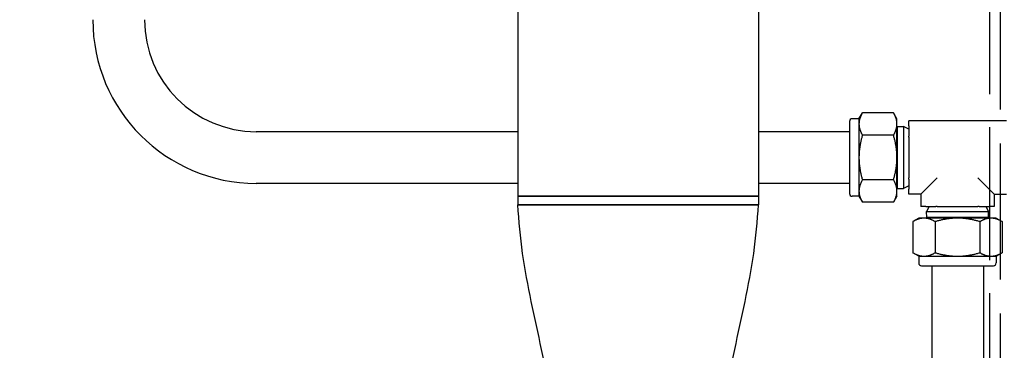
# Paper-space layout 'SHEET_1' of a CAD drawing. Header units: inches. Extents: x 4 to 540, y 12 to 340.
# Tile 83 of 118: x 251.37 to 265.67, y 244.45 to 249.25. Entities that reach past the tile are written whole.
import ezdxf

# ---------------------------------------------------------------- set-up
doc = ezdxf.new("R2010")
doc.units = ezdxf.units.IN
doc.header["$LTSCALE"] = 16
doc.header["$MEASUREMENT"] = 0
doc.linetypes.add('DASHED', pattern=[0.2067, 0.1654, -0.0413])
doc.layers.get('0').update_dxf_attribs({"lineweight": 25})
doc.layers.add('HIDDEN', color=7, linetype='DASHED', lineweight=25)

psp = doc.layouts.new('SHEET_1')

# ---------------------------------------------------------------- linework, layer by layer
for p, q in [((258.604, 255.936), (258.604, 246.691)), ((262.104, 255.936), (262.104, 246.691)), ((263.563, 247.814), (263.465, 247.814)), ((263.563, 247.814), (263.613, 247.901)), ((263.563, 247.814), (263.563, 247.739)), ((264.065, 247.901), (263.613, 247.901)), ((264.115, 247.814), (264.065, 247.901)), ((264.115, 247.739), (264.115, 247.814)), ((263.425, 247.774), (263.425, 246.729)), ((263.563, 247.739), (263.563, 247.252)), ((264.115, 247.252), (264.115, 247.739)), ((264.115, 247.687), (264.122, 247.7)), ((264.122, 247.7), (264.21, 247.703)), ((264.122, 246.803), (264.122, 247.7)), ((264.21, 247.703), (264.21, 246.801)), ((264.285, 247.663), (264.21, 247.703)), ((264.285, 247.712), (264.285, 247.783)), ((265.705, 247.783), (264.285, 247.783)), ((264.285, 247.712), (264.285, 247.564)), ((258.604, 247.627), (254.805, 247.627)), ((263.425, 247.627), (262.104, 247.627)), ((264.065, 247.576), (263.613, 247.576)), ((264.285, 247.547), (264.285, 247.564)), ((264.285, 247.547), (264.285, 246.957)), ((263.563, 247.252), (263.563, 246.765)), ((264.115, 246.765), (264.115, 247.252)), ((264.285, 246.939), (264.285, 246.957)), ((264.7, 246.957), (264.682, 246.939)), ((265.29, 246.957), (265.307, 246.939)), ((258.604, 246.877), (254.805, 246.877)), ((263.425, 246.877), (262.104, 246.877)), ((264.065, 246.927), (263.613, 246.927)), ((264.115, 246.816), (264.122, 246.803)), ((264.122, 246.803), (264.21, 246.801)), ((264.285, 246.841), (264.21, 246.801)), ((264.285, 246.939), (264.285, 246.792)), ((264.535, 246.792), (264.682, 246.939)), ((265.455, 246.792), (265.307, 246.939)), ((262.104, 246.691), (258.604, 246.691)), ((258.604, 246.691), (262.104, 246.691)), ((258.604, 246.691), (258.604, 246.566)), ((262.104, 246.691), (262.104, 246.566)), ((263.563, 246.689), (263.465, 246.689)), ((263.563, 246.765), (263.563, 246.689)), ((263.563, 246.689), (263.613, 246.602)), ((264.115, 246.689), (264.065, 246.602)), ((264.115, 246.689), (264.115, 246.765)), ((264.285, 246.72), (264.285, 246.792)), ((264.464, 246.72), (264.285, 246.72)), ((264.535, 246.792), (264.464, 246.72)), ((264.464, 246.72), (264.464, 246.542)), ((265.455, 246.792), (265.526, 246.72)), ((265.526, 246.72), (265.705, 246.72)), ((265.526, 246.72), (265.526, 246.542)), ((258.604, 246.566), (262.104, 246.566)), ((262.104, 246.566), (258.604, 246.566)), ((264.065, 246.602), (263.613, 246.602)), ((264.535, 246.542), (264.464, 246.542)), ((264.535, 246.542), (264.682, 246.542)), ((264.584, 246.542), (264.544, 246.467)), ((264.7, 246.542), (264.682, 246.542)), ((264.7, 246.542), (265.29, 246.542)), ((265.307, 246.542), (265.29, 246.542)), ((265.307, 246.542), (265.455, 246.542)), ((265.406, 246.542), (265.446, 246.467)), ((265.526, 246.542), (265.455, 246.542)), ((264.432, 246.372), (264.345, 246.321)), ((264.508, 246.372), (264.432, 246.372)), ((264.995, 246.372), (264.508, 246.372)), ((264.544, 246.467), (265.446, 246.467)), ((264.547, 246.379), (264.544, 246.467)), ((265.443, 246.379), (264.547, 246.379)), ((264.56, 246.372), (264.547, 246.379)), ((265.482, 246.372), (264.995, 246.372)), ((265.43, 246.372), (265.443, 246.379)), ((265.443, 246.379), (265.446, 246.467)), ((265.557, 246.372), (265.482, 246.372)), ((265.557, 246.372), (265.644, 246.321)), ((264.345, 246.321), (264.345, 245.87)), ((264.67, 246.321), (264.67, 245.87)), ((265.32, 246.321), (265.32, 245.87)), ((265.644, 246.321), (265.644, 245.87)), ((264.432, 245.82), (264.345, 245.87)), ((264.432, 245.82), (264.508, 245.82)), ((264.432, 245.82), (264.432, 245.722)), ((264.508, 245.82), (264.995, 245.82)), ((264.995, 245.82), (265.482, 245.82)), ((265.482, 245.82), (265.557, 245.82)), ((265.557, 245.82), (265.644, 245.87)), ((265.557, 245.82), (265.557, 245.722)), ((264.472, 245.682), (265.517, 245.682)), ((264.62, 245.682), (264.62, 242.191)), ((265.37, 245.682), (265.37, 242.941))]:
    psp.add_line(p, q)
for centre, radius, start, end in [((254.805, 249.252), 2.375, 180, 270), ((254.805, 249.252), 1.625, 180, 270), ((263.465, 247.774), 0.04, 90, 180), ((263.465, 246.729), 0.04, 180, 270), ((253.823, 245.941), 8.25, 180.9502, 269.0498), ((253.823, 245.941), 3.75, 181.9555, 268.0445), ((264.472, 245.722), 0.04, 180, 270), ((265.517, 245.722), 0.04, 270, 0)]:
    psp.add_arc(centre, radius, start, end)
for points in [[(263.613, 247.901), (263.563, 247.814), (263.563, 247.739)], [(264.115, 247.739), (264.115, 247.814), (264.065, 247.901)], [(263.563, 247.739), (263.563, 247.663), (263.613, 247.576)], [(264.065, 247.576), (264.115, 247.663), (264.115, 247.739)], [(263.613, 247.576), (263.563, 247.402), (263.563, 247.252)], [(264.115, 247.252), (264.115, 247.402), (264.065, 247.576)], [(263.563, 247.252), (263.563, 247.101), (263.613, 246.927)], [(264.065, 246.927), (264.115, 247.101), (264.115, 247.252)], [(263.613, 246.927), (263.563, 246.84), (263.563, 246.765)], [(264.115, 246.765), (264.115, 246.84), (264.065, 246.927)], [(263.563, 246.765), (263.563, 246.689), (263.613, 246.602)], [(264.065, 246.602), (264.115, 246.689), (264.115, 246.765)], [(264.508, 246.372), (264.432, 246.372), (264.345, 246.321)], [(264.67, 246.321), (264.583, 246.372), (264.508, 246.372)], [(264.995, 246.372), (264.844, 246.372), (264.67, 246.321)], [(265.32, 246.321), (265.146, 246.372), (264.995, 246.372)], [(265.482, 246.372), (265.407, 246.372), (265.32, 246.321)], [(265.644, 246.321), (265.557, 246.372), (265.482, 246.372)], [(264.345, 245.87), (264.432, 245.82), (264.508, 245.82)], [(264.508, 245.82), (264.583, 245.82), (264.67, 245.87)], [(264.67, 245.87), (264.844, 245.82), (264.995, 245.82)], [(264.995, 245.82), (265.146, 245.82), (265.32, 245.87)], [(265.32, 245.87), (265.407, 245.82), (265.482, 245.82)], [(265.482, 245.82), (265.557, 245.82), (265.644, 245.87)]]:
    psp.add_rational_spline(points, [1, 1.0379548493, 1], degree=2)
for points in [[(259.164, 243.066), (259.145, 243.302), (259.121, 243.537), (259.047, 244.004), (259, 244.236), (258.902, 244.699), (258.85, 244.931), (258.753, 245.395), (258.709, 245.627), (258.642, 246.095), (258.622, 246.33), (258.604, 246.566)], [(261.544, 243.066), (261.563, 243.302), (261.587, 243.537), (261.662, 244.004), (261.709, 244.236), (261.807, 244.699), (261.859, 244.931), (261.955, 245.395), (262, 245.627), (262.067, 246.095), (262.086, 246.33), (262.104, 246.566)]]:
    psp.add_open_spline(points, degree=3, knots=[0, 0, 0, 0, 1.801926, 1.801926, 3.603852, 3.603852, 5.405778, 5.405778, 7.207704, 7.207704, 9.00963, 9.00963, 9.00963, 9.00963])
at = {"layer": 'HIDDEN', "ltscale": 0.727651}
psp.add_line((265.459, 257.316), (265.459, 213.999), dxfattribs=at)
at = {"layer": 'HIDDEN', "ltscale": 0.745427}
psp.add_line((265.613, 257.316), (265.613, 212.941), dxfattribs=at)

doc.saveas('drawing.dxf')
